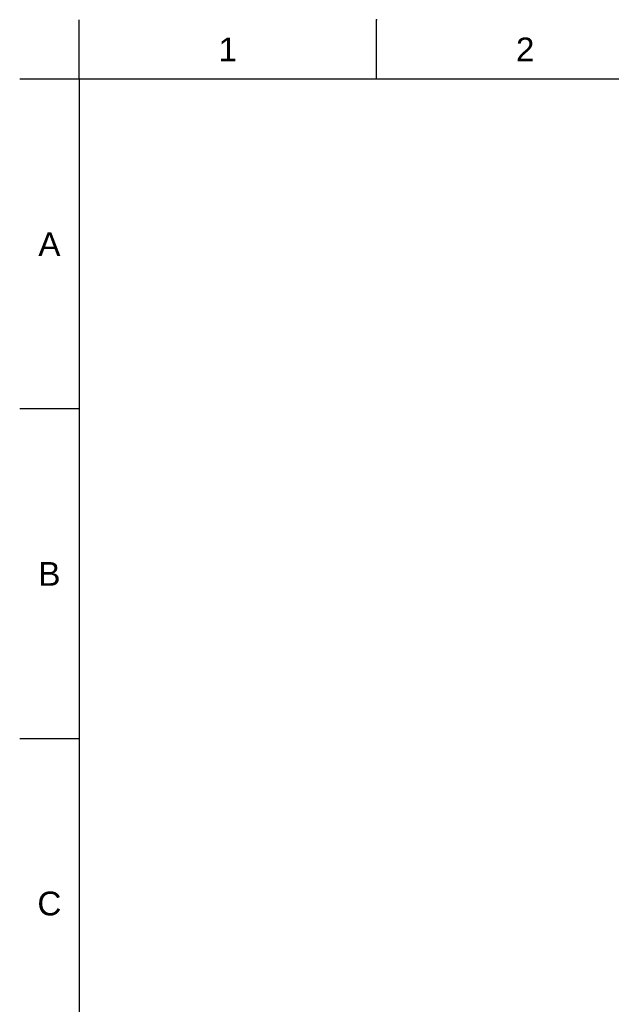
# Model space of a CAD drawing. Header units: millimetres. Extents: x 580 to 2065, y -13 to 1037.
# Tile 2 of 10: x 580 to 932, y 452 to 1037. Entities that reach past the tile are written whole.
import ezdxf

# ---------------------------------------------------------------- set-up
doc = ezdxf.new("R2010")
doc.units = ezdxf.units.MM
doc.header["$LTSCALE"] = 0.1
doc.styles.get("Standard").update_dxf_attribs({"font": 'arial_0.ttf'})

msp = doc.modelspace()

# ---------------------------------------------------------------- linework, layer by layer
for p, q in [((615.21, 1001.37), (615.21, 1036.73)), ((791.98, 1001.37), (791.98, 1036.73)), ((615.21, 1001.37), (579.86, 1001.37)), ((2029.35, 1001.37), (615.21, 1001.37)), ((615.21, 1001.37), (615.21, 22.08)), ((615.21, 805.52), (579.86, 805.52)), ((615.21, 609.66), (579.86, 609.66))]:
    msp.add_line(p, q)
msp.add_point((791.98, 1036.73))

# ---------------------------------------------------------------- texts
at = {"char_height": 14.14, "attachment_point": 5}
for s, width, insert in [('1', 50, (703.59, 1019.05)), ('2', 50, (880.36, 1019.05)), ('A', 10, (597.53, 903.44)), ('B', 10, (597.53, 707.59)), ('C', 10, (597.53, 511.73))]:
    msp.add_mtext_dynamic_manual_height_columns(s, width=width, gutter_width=12.5, heights=[0], dxfattribs=dict(at, insert=insert))

doc.saveas('drawing.dxf')
